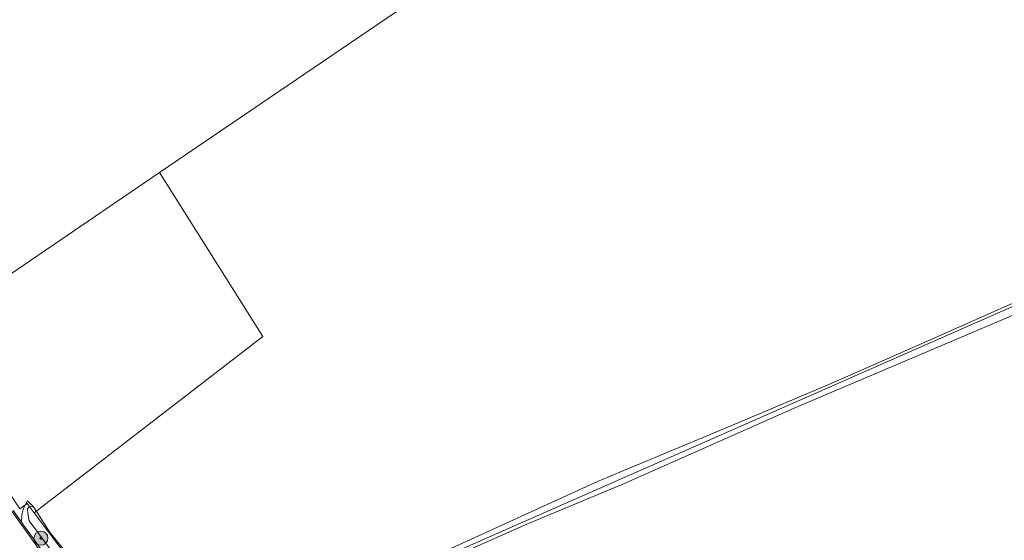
# Model space of a CAD drawing. Header units: metres. Extents: x 163628 to 167676, y 402708 to 405373.
# Tile 92 of 256: x 164660 to 164938, y 403751 to 403898. Entities that reach past the tile are written whole.
import ezdxf

# ---------------------------------------------------------------- set-up
doc = ezdxf.new("R2010")
doc.units = ezdxf.units.M
doc.layers.get('0').update_dxf_attribs({"lineweight": 25})
doc.layers.add('X-CA190022.004-UO-ARC_Arcering$0$N-GV-GR-GRAS-A-200 GRASMENGSEL M1', color=62, linetype='Continuous', lineweight=18, transparency=0.5)
for name, color, linetype, lineweight in [('X-CA190022.004-UO-BGT_Ondergrond$0$GE_314_WGDRijbaanLokaleweg_Vlak_GEM', 253, 'Continuous', 9), ('X-CA190022.004-UO-BGT_Ondergrond$0$GE_367_OWGBerm_groenvoorziening_grasenk_GEM', 253, 'Continuous', 9), ('X-CA190022.004-UO-BGT_Ondergrond$0$GE_471_BTDBouwland_Vlak_GEM', 253, 'Continuous', 9), ('X-CA190022.004-UO-BGT_Ondergrond$0$GE_523_WTDGreppel_drogesloot_Vlak_GEM', 253, 'Continuous', 9), ('X-CA190022.004-UO-KAD_Percelen$0$B-WE-KG-GRENS_PERCEEL-GV', 150, 'Continuous', 9)]:
    doc.layers.add(name, color=color, linetype=linetype, lineweight=lineweight)
doc.layers.add('X-CA190022.004-UO-DWM_Beplanting$0$B-WE-GR-BOOM-S AFKOMSTIG UIT BOMENBESTAND GEMEENTE', color=252, linetype='Continuous')
doc.layers.add('X-CA190022.004-UO-DWM_Beplanting$0$N-GV-GR-GRAS-A-200', color=7, linetype='Continuous')

# ---------------------------------------------------------------- blocks, each defined once
blk = doc.blocks.new('X-CA190022.004-UO-DWM_Beplanting$0$SGR-BOOM_01-SO')
at = {"linetype": 'ByBlock', "lineweight": 18}
h = blk.add_hatch(color=0, dxfattribs=at)
h.dxf.hatch_style = 1
edge = h.paths.add_edge_path()
edge.add_arc((0, 0), 0.25, 0, 360)
at = {"color": 0, "linetype": 'ByBlock', "lineweight": 18}
for radius in [2, 0.25]:
    blk.add_circle((0, 0), radius, dxfattribs=at)
blk = doc.blocks.new('X-CA190022.004-UO-DWM_Beplanting$0$IMGEOBoom')
at = {"transparency": 33554457}
h = blk.add_hatch(color=256, dxfattribs=at)
h.dxf.hatch_style = 1
edge = h.paths.add_edge_path()
edge.add_arc((0, 0), 100, 0, 360)
edge = h.paths.add_edge_path(flags=17)
edge.add_arc((0, 0), 12.5, 0, 360)
h = blk.add_hatch()
h.set_pattern_fill('ANGLE', color=256)
h.set_pattern_definition([(0, (0, 0), (0, 6.985), [5.08, -1.905]), (90, (0, 0), (-6.985, 4e-16), [5.08, -1.905])])
edge = h.paths.add_edge_path(flags=17)
edge.add_arc((0, 0), 12.5, 0, 360)
at = {"layer": 'X-CA190022.004-UO-DWM_Beplanting$0$N-GV-GR-GRAS-A-200'}
h = blk.add_hatch(color=256, dxfattribs=at)
h.dxf.hatch_style = 1
edge = h.paths.add_edge_path(flags=17)
edge.add_arc((0, 0), 12.5, 0, 360)
at = {"xscale": 50, "yscale": 50, "zscale": 50}
blk.add_blockref('X-CA190022.004-UO-DWM_Beplanting$0$SGR-BOOM_01-SO', (0, 0), dxfattribs=at)

msp = doc.modelspace()

# ---------------------------------------------------------------- hatches: boundary and pattern name
at = {"layer": 'X-CA190022.004-UO-ARC_Arcering$0$N-GV-GR-GRAS-A-200 GRASMENGSEL M1'}
h = msp.add_hatch(dxfattribs=at)
h.set_pattern_fill('AGR-GRAS_02-SO', color=256, scale=0.1, pattern_type=2)
h.set_pattern_definition([(0, (0, 0), (1, 1), [0.25, -0.75]), (0, (0.55, 0.6), (1, 1), [0.25, -0.75]), (90, (0.1, 0.35), (-1, 1), [0.25, -0.75]), (90, (0.5, 0.7), (-1, 1), [0.25, -0.75]), (45, (0.2, 0.7), (0, 1), [0.25, -1.164213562]), (135, (0.55, 0), (-1, 0), [0.25, -1.164213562]), (26.5650512, (0.25, 0.3), (1, 4e-10), [0.25, -1.986067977]), (26.5650512, (0.7, 0.8), (1, 4e-10), [0.25, -1.986067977]), (63.43494882, (0.7, 0), (5e-11, 1), [0.25, -1.986067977]), (63.43494882, (0.25, 0.45), (5e-11, 1), [0.25, -1.986067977]), (63.43494882, (0.6, 0.2), (5e-11, 1), [0.25, -1.986067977]), (116.5650512, (0, 0.55), (-4e-10, 1), [0.25, -1.986067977]), (153.43494882, (0.2, 0.15), (-1, 5e-11), [0.25, -1.986067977])])
h.paths.add_polyline_path([(165052.178, 403690.365), (165120.562, 403723.337), (165177.912, 403750.66, -0.0276279), (165180.67, 403751.792), (165185.737, 403753.551), (165185.423, 403754.457), (165180.178, 403753.209, 0.0276279), (165177.266, 403752.014), (165119.914, 403724.69), (165051.526, 403691.716), (164927.835, 403632.076), (164894.694, 403616.096), (164821.894, 403580.995, 0.1361887), (164810.434, 403570.944, -0.0435167), (164808.123, 403568.009), (164809.216, 403566.982, 0.0435167), (164811.688, 403570.122, -0.1361887), (164822.545, 403579.644), (164895.346, 403614.745), (164928.487, 403630.725)])

# ---------------------------------------------------------------- linework, layer by layer
at = {"layer": 'X-CA190022.004-UO-BGT_Ondergrond$0$GE_314_WGDRijbaanLokaleweg_Vlak_GEM', "flags": 128}
for points in [[(164665.415, 403747.625), (164660.663, 403754.229), (164657.414, 403758.812)], [(164657.414, 403758.812), (164660.663, 403754.229), (164665.415, 403747.625)], [(164657.74, 403759.043), (164660.116, 403755.693)], [(164660.116, 403755.693), (164660.988, 403754.462), (164665.739, 403747.86)]]:
    msp.add_lwpolyline(points, dxfattribs=at)
at = {"layer": 'X-CA190022.004-UO-BGT_Ondergrond$0$GE_367_OWGBerm_groenvoorziening_grasenk_GEM', "flags": 128}
for points in [[(164665.739, 403747.86), (164660.988, 403754.462), (164660.116, 403755.693), (164660.184, 403757.746), (164660.681, 403759.636), (164661.766, 403761.752), (164663.438, 403760.17)], [(164663.438, 403760.17), (164662.317, 403760.026), (164661.804, 403759.516), (164661.927, 403758.114), (164662.285, 403756.087), (164667.989, 403748.408)]]:
    msp.add_lwpolyline(points, dxfattribs=at)
at = {"layer": 'X-CA190022.004-UO-BGT_Ondergrond$0$GE_471_BTDBouwland_Vlak_GEM', "flags": 128}
msp.add_lwpolyline([(164751.031, 403732.217), (164802.784, 403755.154), (164829.875, 403766.439), (164878.823, 403788.179), (164948.181, 403817.596)], dxfattribs=at)
at = {"layer": 'X-CA190022.004-UO-BGT_Ondergrond$0$GE_523_WTDGreppel_drogesloot_Vlak_GEM', "flags": 128}
for points in [[(164775.924, 403745.825), (164822.707, 403767.154), (164860.827, 403783.052), (164888.592, 403794.866), (164915.513, 403806.69), (164948.883, 403821.425)], [(164948.181, 403817.596), (164878.823, 403788.179), (164829.875, 403766.439), (164802.784, 403755.154), (164751.031, 403732.217)], [(164667.989, 403748.408), (164662.285, 403756.087), (164661.927, 403758.114), (164661.804, 403759.516), (164662.317, 403760.026), (164663.438, 403760.17), (164664.554, 403758.425), (164668.033, 403752.98), (164673.044, 403746.788)]]:
    msp.add_lwpolyline(points, dxfattribs=at)
at = {"layer": 'X-CA190022.004-UO-KAD_Percelen$0$B-WE-KG-GRENS_PERCEEL-GV', "flags": 128}
for points in [[(164699.024, 403854.342), (164728.262, 403808.118), (164663.685, 403758.357), (164699.405, 403710.75), (165013.384, 403848.933), (164989.098, 403903.524), (165038.988, 403926.972), (164915.238, 403980.011), (164896.593, 403988.653), (164799.251, 403922.478)], [(165112.96, 403892.75), (165013.384, 403848.933), (164699.405, 403710.75), (164782.888, 403598.044), (164827.139, 403618.955), (164891.876, 403652.217), (165174.211, 403781.023), (165147.929, 403847.659), (165142.318, 403859.073), (165133.014, 403872.153), (165124.362, 403881.795), (165115.178, 403891.433)], [(164663.685, 403758.357), (164728.262, 403808.118), (164699.024, 403854.342), (164634.394, 403810.405), (164645.222, 403787.472), (164642.451, 403785.473), (164659.615, 403759.431), (164661.722, 403760.973)]]:
    msp.add_lwpolyline(points, close=True, dxfattribs=at)
for points in [[(164625.558, 403886.13), (164627.359, 403884.429), (164606.674, 403863.903), (164611.096, 403857.983), (164625.515, 403830.201), (164634.394, 403810.405), (164699.024, 403854.342), (164799.251, 403922.478), (164759.06, 403952.023)], [(164746.055, 403624.153), (164758.818, 403606.816), (164771.579, 403589.482), (164774.865, 403585.072), (164787.129, 403591.173), (164782.888, 403598.044), (164699.405, 403710.75), (164663.685, 403758.357), (164661.722, 403760.973), (164659.615, 403759.431), (164642.451, 403785.473), (164645.222, 403787.472), (164634.394, 403810.405), (164625.515, 403830.201), (164611.096, 403857.983), (164606.674, 403863.903), (164600.273, 403873.433), (164599.577, 403873.307)]]:
    msp.add_lwpolyline(points, dxfattribs=at)

# ---------------------------------------------------------------- block references
at = {"layer": 'X-CA190022.004-UO-DWM_Beplanting$0$B-WE-GR-BOOM-S AFKOMSTIG UIT BOMENBESTAND GEMEENTE', "xscale": 0.02, "yscale": 0.02, "zscale": 0.02}
msp.add_blockref('X-CA190022.004-UO-DWM_Beplanting$0$IMGEOBoom', (164665.594, 403751.183), dxfattribs=at)

doc.saveas('drawing.dxf')
